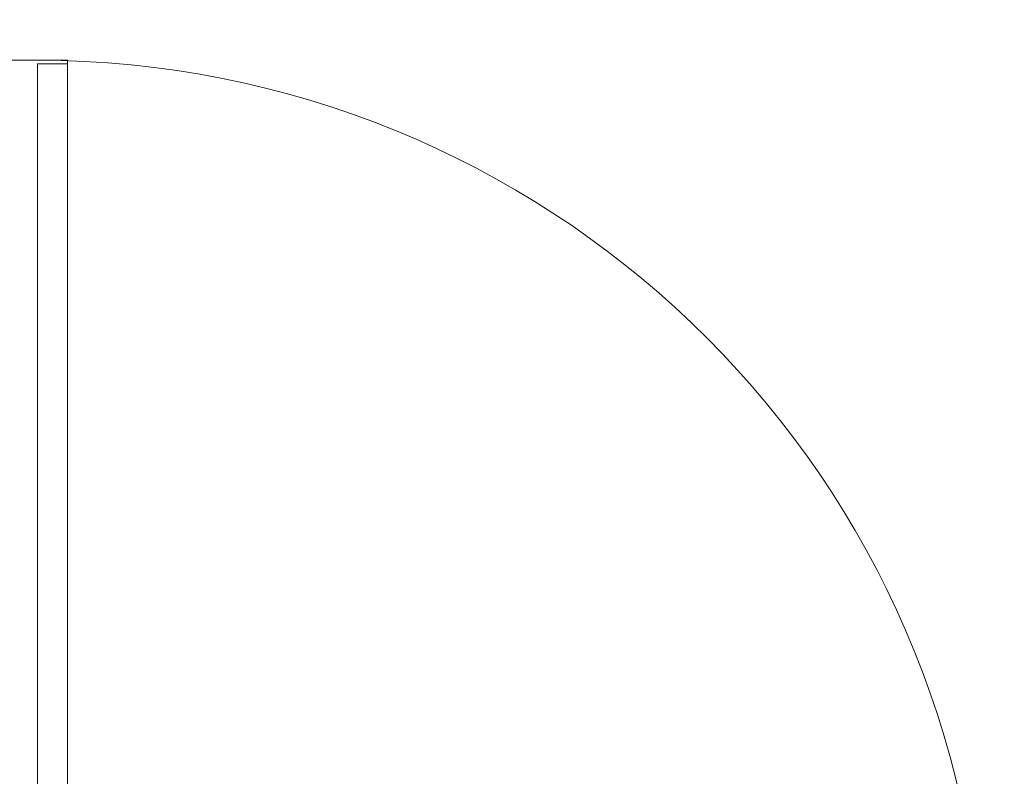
# Model space of a CAD drawing. Header units: inches. Extents: x 102 to 2483, y -110 to 488.
# Tile 22 of 30: x 1680 to 1705, y 112 to 132. Entities that reach past the tile are written whole.
import ezdxf

# ---------------------------------------------------------------- set-up
doc = ezdxf.new("R2010")
doc.units = ezdxf.units.IN
doc.header["$MEASUREMENT"] = 0
doc.layers.add('P-SANR-FIXT', color=6, linetype='Continuous', lineweight=9)

# ---------------------------------------------------------------- blocks, each defined once
blk = doc.blocks.new('Safety Shower_Tankless_Water_Heater-Keltech-SNA_Series - SNA363_480D-3212803-Domestic Water Floor Plan')
at = {"layer": 'P-SANR-FIXT'}
for p, q in [((-12, 6.346), (-12, -6.346)), ((12, 6.346), (-12, 6.346)), ((12, -6.346), (12, 6.346)), ((12, 3.096), (12, 2.096)), ((13.031, 3.096), (12, 3.096)), ((13.031, 2.096), (13.031, 3.096)), ((12, 2.096), (13.031, 2.096)), ((-13.032, 0.918), (-13.032, -0.082)), ((-12, 0.918), (-13.032, 0.918)), ((-12, -0.082), (-12, 0.918)), ((-13.032, -0.082), (-12, -0.082)), ((-12, -5.582), (-35.909, -7.674)), ((-11.91, -5.582), (11.91, -5.582)), ((-11.91, -6.346), (-11.91, -5.582)), ((-11.91, -5.582), (11.91, -5.582)), ((-11.91, -5.582), (11.91, -5.582)), ((11.91, -5.582), (11.91, -6.346)), ((-12, -6.346), (12, -6.346)), ((-5.16, -6.346), (-5.16, -6.346)), ((-4.098, -6.346), (-4.098, -6.346)), ((2.625, -6.346), (2.625, -6.346))]:
    blk.add_line(p, q, dxfattribs=at)
blk.add_circle((-4, 2.596), 0.5, dxfattribs=at)
blk.add_arc((-12, -5.582), 24, 185, 360, dxfattribs=at)

msp = doc.modelspace()

# ---------------------------------------------------------------- block references
at = {"layer": 'P-SANR-FIXT', "rotation": 89.9999999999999}
msp.add_blockref('Safety Shower_Tankless_Water_Heater-Keltech-SNA_Series - SNA363_480D-3212803-Domestic Water Floor Plan', (1674.951, 118.54), dxfattribs=at)

doc.saveas('drawing.dxf')
